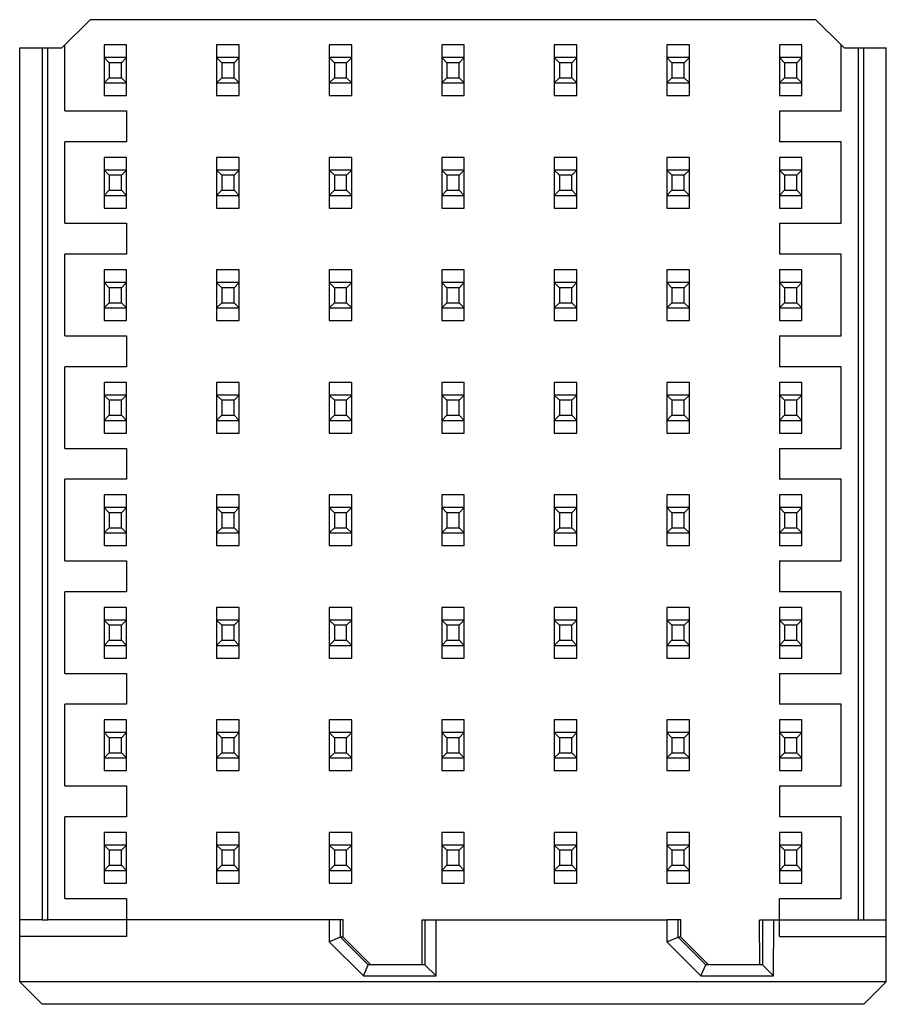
# Model space of a CAD drawing. Header units: inches. Extents: x 0 to 34, y 0 to 22.
# Tile 20 of 39: x 20.017 to 20.623, y 6.076 to 6.765. Entities that reach past the tile are written whole.
import ezdxf

# ---------------------------------------------------------------- set-up
doc = ezdxf.new("R2010")
doc.units = ezdxf.units.IN
doc.header["$LTSCALE"] = 1.87
doc.header["$MEASUREMENT"] = 0
doc.layers.get('0').update_dxf_attribs({"linetype": 'CONTINUOUS'})

msp = doc.modelspace()

# ---------------------------------------------------------------- linework, layer by layer
at = {"color": 7, "linetype": 'CONTINUOUS'}
for p, q in [((20.06638, 6.76465), (20.04669, 6.74497)), ((20.57425, 6.76465), (20.06638, 6.76465)), ((20.59192, 6.74699), (20.57425, 6.76465)), ((20.04866, 6.70087), (20.04866, 6.74694)), ((20.09197, 6.74704), (20.07622, 6.74704)), ((20.07622, 6.74704), (20.07622, 6.71157)), ((20.09197, 6.71157), (20.09197, 6.74704)), ((20.17071, 6.74704), (20.15496, 6.74704)), ((20.15496, 6.74704), (20.15496, 6.71157)), ((20.17071, 6.71157), (20.17071, 6.74704)), ((20.24945, 6.74704), (20.2337, 6.74704)), ((20.2337, 6.74704), (20.2337, 6.71157)), ((20.24945, 6.71157), (20.24945, 6.74704)), ((20.32819, 6.74704), (20.31244, 6.74704)), ((20.31244, 6.74704), (20.31244, 6.71157)), ((20.32819, 6.71157), (20.32819, 6.74704)), ((20.40693, 6.74704), (20.39118, 6.74704)), ((20.39118, 6.74704), (20.39118, 6.71157)), ((20.40693, 6.71157), (20.40693, 6.74704)), ((20.48567, 6.74704), (20.46992, 6.74704)), ((20.46992, 6.74704), (20.46992, 6.71157)), ((20.48567, 6.71157), (20.48567, 6.74704)), ((20.56441, 6.74704), (20.54866, 6.74704)), ((20.54866, 6.74704), (20.54866, 6.71157)), ((20.56441, 6.71157), (20.56441, 6.74704)), ((20.59197, 6.70087), (20.59197, 6.74694)), ((20.59394, 6.74497), (20.59197, 6.74694)), ((20.01717, 6.74497), (20.04669, 6.74497)), ((20.01717, 6.09128), (20.01717, 6.74497)), ((20.03292, 6.74496), (20.03292, 6.13472)), ((20.03685, 6.13474), (20.03685, 6.74498)), ((20.59394, 6.74497), (20.62347, 6.74497)), ((20.60378, 6.74497), (20.60378, 6.13473)), ((20.60772, 6.13473), (20.60772, 6.74497)), ((20.62347, 6.09128), (20.62347, 6.74497)), ((20.09197, 6.73817), (20.07622, 6.73817)), ((20.07982, 6.73457), (20.07622, 6.73817)), ((20.08837, 6.73457), (20.07982, 6.73457)), ((20.07982, 6.73457), (20.07982, 6.72405)), ((20.09197, 6.73817), (20.08837, 6.73457)), ((20.08837, 6.72405), (20.08837, 6.73457)), ((20.17071, 6.73817), (20.15496, 6.73817)), ((20.15856, 6.73457), (20.15496, 6.73817)), ((20.16711, 6.73457), (20.15856, 6.73457)), ((20.15856, 6.73457), (20.15856, 6.72405)), ((20.17071, 6.73817), (20.16711, 6.73457)), ((20.16711, 6.72405), (20.16711, 6.73457)), ((20.24945, 6.73817), (20.2337, 6.73817)), ((20.2373, 6.73457), (20.2337, 6.73817)), ((20.24585, 6.73457), (20.2373, 6.73457)), ((20.2373, 6.73457), (20.2373, 6.72405)), ((20.24945, 6.73817), (20.24585, 6.73457)), ((20.24585, 6.72405), (20.24585, 6.73457)), ((20.32819, 6.73817), (20.31244, 6.73817)), ((20.31604, 6.73457), (20.31244, 6.73817)), ((20.32459, 6.73457), (20.31604, 6.73457)), ((20.31604, 6.73457), (20.31604, 6.72405)), ((20.32819, 6.73817), (20.32459, 6.73457)), ((20.32459, 6.72405), (20.32459, 6.73457)), ((20.40693, 6.73817), (20.39118, 6.73817)), ((20.39478, 6.73457), (20.39118, 6.73817)), ((20.40334, 6.73457), (20.39478, 6.73457)), ((20.39478, 6.73457), (20.39478, 6.72405)), ((20.40693, 6.73817), (20.40334, 6.73457)), ((20.40334, 6.72405), (20.40334, 6.73457)), ((20.48567, 6.73817), (20.46992, 6.73817)), ((20.47352, 6.73457), (20.46992, 6.73817)), ((20.48208, 6.73457), (20.47352, 6.73457)), ((20.47352, 6.73457), (20.47352, 6.72405)), ((20.48567, 6.73817), (20.48208, 6.73457)), ((20.48208, 6.72405), (20.48208, 6.73457)), ((20.56441, 6.73817), (20.54866, 6.73817)), ((20.55226, 6.73457), (20.54866, 6.73817)), ((20.56082, 6.73457), (20.55226, 6.73457)), ((20.55226, 6.73457), (20.55226, 6.72405)), ((20.56441, 6.73817), (20.56082, 6.73457)), ((20.56082, 6.72405), (20.56082, 6.73457)), ((20.07622, 6.72045), (20.07982, 6.72405)), ((20.07622, 6.72045), (20.09197, 6.72045)), ((20.07982, 6.72405), (20.08837, 6.72405)), ((20.08837, 6.72405), (20.09197, 6.72045)), ((20.15496, 6.72045), (20.15856, 6.72405)), ((20.15496, 6.72045), (20.17071, 6.72045)), ((20.15856, 6.72405), (20.16711, 6.72405)), ((20.16711, 6.72405), (20.17071, 6.72045)), ((20.2337, 6.72045), (20.2373, 6.72405)), ((20.2337, 6.72045), (20.24945, 6.72045)), ((20.2373, 6.72405), (20.24585, 6.72405)), ((20.24585, 6.72405), (20.24945, 6.72045)), ((20.31244, 6.72045), (20.31604, 6.72405)), ((20.31244, 6.72045), (20.32819, 6.72045)), ((20.31604, 6.72405), (20.32459, 6.72405)), ((20.32459, 6.72405), (20.32819, 6.72045)), ((20.39118, 6.72045), (20.39478, 6.72405)), ((20.39118, 6.72045), (20.40693, 6.72045)), ((20.39478, 6.72405), (20.40334, 6.72405)), ((20.40334, 6.72405), (20.40693, 6.72045)), ((20.46992, 6.72045), (20.47352, 6.72405)), ((20.46992, 6.72045), (20.48567, 6.72045)), ((20.47352, 6.72405), (20.48208, 6.72405)), ((20.48208, 6.72405), (20.48567, 6.72045)), ((20.54866, 6.72045), (20.55226, 6.72405)), ((20.54866, 6.72045), (20.56441, 6.72045)), ((20.55226, 6.72405), (20.56082, 6.72405)), ((20.56082, 6.72405), (20.56441, 6.72045)), ((20.07622, 6.71157), (20.09197, 6.71157)), ((20.15496, 6.71157), (20.17071, 6.71157)), ((20.2337, 6.71157), (20.24945, 6.71157)), ((20.31244, 6.71157), (20.32819, 6.71157)), ((20.39118, 6.71157), (20.40693, 6.71157)), ((20.46992, 6.71157), (20.48567, 6.71157)), ((20.54866, 6.71157), (20.56441, 6.71157)), ((20.04866, 6.70087), (20.09197, 6.70087)), ((20.09197, 6.70087), (20.09197, 6.67922)), ((20.54866, 6.70087), (20.59197, 6.70087)), ((20.54866, 6.70087), (20.54866, 6.67922)), ((20.09197, 6.67922), (20.04866, 6.67922)), ((20.04866, 6.62213), (20.04866, 6.67922)), ((20.59197, 6.67922), (20.54866, 6.67922)), ((20.59197, 6.62213), (20.59197, 6.67922)), ((20.09197, 6.6683), (20.07622, 6.6683)), ((20.07622, 6.6683), (20.07622, 6.63283)), ((20.09197, 6.63283), (20.09197, 6.6683)), ((20.17071, 6.6683), (20.15496, 6.6683)), ((20.15496, 6.6683), (20.15496, 6.63283)), ((20.17071, 6.63283), (20.17071, 6.6683)), ((20.24945, 6.6683), (20.2337, 6.6683)), ((20.2337, 6.6683), (20.2337, 6.63283)), ((20.24945, 6.63283), (20.24945, 6.6683)), ((20.32819, 6.6683), (20.31244, 6.6683)), ((20.31244, 6.6683), (20.31244, 6.63283)), ((20.32819, 6.63283), (20.32819, 6.6683)), ((20.40693, 6.6683), (20.39118, 6.6683)), ((20.39118, 6.6683), (20.39118, 6.63283)), ((20.40693, 6.63283), (20.40693, 6.6683)), ((20.48567, 6.6683), (20.46992, 6.6683)), ((20.46992, 6.6683), (20.46992, 6.63283)), ((20.48567, 6.63283), (20.48567, 6.6683)), ((20.56441, 6.6683), (20.54866, 6.6683)), ((20.54866, 6.6683), (20.54866, 6.63283)), ((20.56441, 6.63283), (20.56441, 6.6683)), ((20.09197, 6.65943), (20.07622, 6.65943)), ((20.07982, 6.65583), (20.07622, 6.65943)), ((20.09197, 6.65943), (20.08837, 6.65583)), ((20.17071, 6.65943), (20.15496, 6.65943)), ((20.15856, 6.65583), (20.15496, 6.65943)), ((20.17071, 6.65943), (20.16711, 6.65583)), ((20.24945, 6.65943), (20.2337, 6.65943)), ((20.2373, 6.65583), (20.2337, 6.65943)), ((20.24945, 6.65943), (20.24585, 6.65583)), ((20.32819, 6.65943), (20.31244, 6.65943)), ((20.31604, 6.65583), (20.31244, 6.65943)), ((20.32819, 6.65943), (20.32459, 6.65583)), ((20.40693, 6.65943), (20.39118, 6.65943)), ((20.39478, 6.65583), (20.39118, 6.65943)), ((20.40693, 6.65943), (20.40334, 6.65583)), ((20.48567, 6.65943), (20.46992, 6.65943)), ((20.47352, 6.65583), (20.46992, 6.65943)), ((20.48567, 6.65943), (20.48208, 6.65583)), ((20.56441, 6.65943), (20.54866, 6.65943)), ((20.55226, 6.65583), (20.54866, 6.65943)), ((20.56441, 6.65943), (20.56082, 6.65583)), ((20.08837, 6.65583), (20.07982, 6.65583)), ((20.07982, 6.65583), (20.07982, 6.64531)), ((20.08837, 6.64531), (20.08837, 6.65583)), ((20.16711, 6.65583), (20.15856, 6.65583)), ((20.15856, 6.65583), (20.15856, 6.64531)), ((20.16711, 6.64531), (20.16711, 6.65583)), ((20.24585, 6.65583), (20.2373, 6.65583)), ((20.2373, 6.65583), (20.2373, 6.64531)), ((20.24585, 6.64531), (20.24585, 6.65583)), ((20.32459, 6.65583), (20.31604, 6.65583)), ((20.31604, 6.65583), (20.31604, 6.64531)), ((20.32459, 6.64531), (20.32459, 6.65583)), ((20.40334, 6.65583), (20.39478, 6.65583)), ((20.39478, 6.65583), (20.39478, 6.64531)), ((20.40334, 6.64531), (20.40334, 6.65583)), ((20.48208, 6.65583), (20.47352, 6.65583)), ((20.47352, 6.65583), (20.47352, 6.64531)), ((20.48208, 6.64531), (20.48208, 6.65583)), ((20.56082, 6.65583), (20.55226, 6.65583)), ((20.55226, 6.65583), (20.55226, 6.64531)), ((20.56082, 6.64531), (20.56082, 6.65583)), ((20.07622, 6.64171), (20.07982, 6.64531)), ((20.07982, 6.64531), (20.08837, 6.64531)), ((20.08837, 6.64531), (20.09197, 6.64171)), ((20.15496, 6.64171), (20.15856, 6.64531)), ((20.15856, 6.64531), (20.16711, 6.64531)), ((20.16711, 6.64531), (20.17071, 6.64171)), ((20.2337, 6.64171), (20.2373, 6.64531)), ((20.2373, 6.64531), (20.24585, 6.64531)), ((20.24585, 6.64531), (20.24945, 6.64171)), ((20.31244, 6.64171), (20.31604, 6.64531)), ((20.31604, 6.64531), (20.32459, 6.64531)), ((20.32459, 6.64531), (20.32819, 6.64171)), ((20.39118, 6.64171), (20.39478, 6.64531)), ((20.39478, 6.64531), (20.40334, 6.64531)), ((20.40334, 6.64531), (20.40693, 6.64171)), ((20.46992, 6.64171), (20.47352, 6.64531)), ((20.47352, 6.64531), (20.48208, 6.64531)), ((20.48208, 6.64531), (20.48567, 6.64171)), ((20.54866, 6.64171), (20.55226, 6.64531)), ((20.55226, 6.64531), (20.56082, 6.64531)), ((20.56082, 6.64531), (20.56441, 6.64171)), ((20.07622, 6.64171), (20.09197, 6.64171)), ((20.15496, 6.64171), (20.17071, 6.64171)), ((20.2337, 6.64171), (20.24945, 6.64171)), ((20.31244, 6.64171), (20.32819, 6.64171)), ((20.39118, 6.64171), (20.40693, 6.64171)), ((20.46992, 6.64171), (20.48567, 6.64171)), ((20.54866, 6.64171), (20.56441, 6.64171)), ((20.07622, 6.63283), (20.09197, 6.63283)), ((20.15496, 6.63283), (20.17071, 6.63283)), ((20.2337, 6.63283), (20.24945, 6.63283)), ((20.31244, 6.63283), (20.32819, 6.63283)), ((20.39118, 6.63283), (20.40693, 6.63283)), ((20.46992, 6.63283), (20.48567, 6.63283)), ((20.54866, 6.63283), (20.56441, 6.63283)), ((20.04866, 6.62213), (20.09197, 6.62213)), ((20.09197, 6.62213), (20.09197, 6.60048)), ((20.54866, 6.62213), (20.59197, 6.62213)), ((20.54866, 6.62213), (20.54866, 6.60048)), ((20.09197, 6.60048), (20.04866, 6.60048)), ((20.04866, 6.54339), (20.04866, 6.60048)), ((20.59197, 6.60048), (20.54866, 6.60048)), ((20.59197, 6.54339), (20.59197, 6.60048)), ((20.09197, 6.58956), (20.07622, 6.58956)), ((20.07622, 6.58956), (20.07622, 6.55409)), ((20.09197, 6.55409), (20.09197, 6.58956)), ((20.17071, 6.58956), (20.15496, 6.58956)), ((20.15496, 6.58956), (20.15496, 6.55409)), ((20.17071, 6.55409), (20.17071, 6.58956)), ((20.24945, 6.58956), (20.2337, 6.58956)), ((20.2337, 6.58956), (20.2337, 6.55409)), ((20.24945, 6.55409), (20.24945, 6.58956)), ((20.32819, 6.58956), (20.31244, 6.58956)), ((20.31244, 6.58956), (20.31244, 6.55409)), ((20.32819, 6.55409), (20.32819, 6.58956)), ((20.40693, 6.58956), (20.39118, 6.58956)), ((20.39118, 6.58956), (20.39118, 6.55409)), ((20.40693, 6.55409), (20.40693, 6.58956)), ((20.48567, 6.58956), (20.46992, 6.58956)), ((20.46992, 6.58956), (20.46992, 6.55409)), ((20.48567, 6.55409), (20.48567, 6.58956)), ((20.56441, 6.58956), (20.54866, 6.58956)), ((20.54866, 6.58956), (20.54866, 6.55409)), ((20.56441, 6.55409), (20.56441, 6.58956)), ((20.09197, 6.58069), (20.07622, 6.58069)), ((20.07982, 6.57709), (20.07622, 6.58069)), ((20.08837, 6.57709), (20.07982, 6.57709)), ((20.07982, 6.57709), (20.07982, 6.56657)), ((20.09197, 6.58069), (20.08837, 6.57709)), ((20.08837, 6.56657), (20.08837, 6.57709)), ((20.17071, 6.58069), (20.15496, 6.58069)), ((20.15856, 6.57709), (20.15496, 6.58069)), ((20.16711, 6.57709), (20.15856, 6.57709)), ((20.15856, 6.57709), (20.15856, 6.56657)), ((20.17071, 6.58069), (20.16711, 6.57709)), ((20.16711, 6.56657), (20.16711, 6.57709)), ((20.24945, 6.58069), (20.2337, 6.58069)), ((20.2373, 6.57709), (20.2337, 6.58069)), ((20.24585, 6.57709), (20.2373, 6.57709)), ((20.2373, 6.57709), (20.2373, 6.56657)), ((20.24945, 6.58069), (20.24585, 6.57709)), ((20.24585, 6.56657), (20.24585, 6.57709)), ((20.32819, 6.58069), (20.31244, 6.58069)), ((20.31604, 6.57709), (20.31244, 6.58069)), ((20.32459, 6.57709), (20.31604, 6.57709)), ((20.31604, 6.57709), (20.31604, 6.56657)), ((20.32819, 6.58069), (20.32459, 6.57709)), ((20.32459, 6.56657), (20.32459, 6.57709)), ((20.40693, 6.58069), (20.39118, 6.58069)), ((20.39478, 6.57709), (20.39118, 6.58069)), ((20.40334, 6.57709), (20.39478, 6.57709)), ((20.39478, 6.57709), (20.39478, 6.56657)), ((20.40693, 6.58069), (20.40334, 6.57709)), ((20.40334, 6.56657), (20.40334, 6.57709)), ((20.48567, 6.58069), (20.46992, 6.58069)), ((20.47352, 6.57709), (20.46992, 6.58069)), ((20.48208, 6.57709), (20.47352, 6.57709)), ((20.47352, 6.57709), (20.47352, 6.56657)), ((20.48567, 6.58069), (20.48208, 6.57709)), ((20.48208, 6.56657), (20.48208, 6.57709)), ((20.56441, 6.58069), (20.54866, 6.58069)), ((20.55226, 6.57709), (20.54866, 6.58069)), ((20.56082, 6.57709), (20.55226, 6.57709)), ((20.55226, 6.57709), (20.55226, 6.56657)), ((20.56441, 6.58069), (20.56082, 6.57709)), ((20.56082, 6.56657), (20.56082, 6.57709)), ((20.07622, 6.56297), (20.07982, 6.56657)), ((20.07622, 6.56297), (20.09197, 6.56297)), ((20.07982, 6.56657), (20.08837, 6.56657)), ((20.08837, 6.56657), (20.09197, 6.56297)), ((20.15496, 6.56297), (20.15856, 6.56657)), ((20.15496, 6.56297), (20.17071, 6.56297)), ((20.15856, 6.56657), (20.16711, 6.56657)), ((20.16711, 6.56657), (20.17071, 6.56297)), ((20.2337, 6.56297), (20.2373, 6.56657)), ((20.2337, 6.56297), (20.24945, 6.56297)), ((20.2373, 6.56657), (20.24585, 6.56657)), ((20.24585, 6.56657), (20.24945, 6.56297)), ((20.31244, 6.56297), (20.31604, 6.56657)), ((20.31244, 6.56297), (20.32819, 6.56297)), ((20.31604, 6.56657), (20.32459, 6.56657)), ((20.32459, 6.56657), (20.32819, 6.56297)), ((20.39118, 6.56297), (20.39478, 6.56657)), ((20.39118, 6.56297), (20.40693, 6.56297)), ((20.39478, 6.56657), (20.40334, 6.56657)), ((20.40334, 6.56657), (20.40693, 6.56297)), ((20.46992, 6.56297), (20.47352, 6.56657)), ((20.46992, 6.56297), (20.48567, 6.56297)), ((20.47352, 6.56657), (20.48208, 6.56657)), ((20.48208, 6.56657), (20.48567, 6.56297)), ((20.54866, 6.56297), (20.55226, 6.56657)), ((20.54866, 6.56297), (20.56441, 6.56297)), ((20.55226, 6.56657), (20.56082, 6.56657)), ((20.56082, 6.56657), (20.56441, 6.56297)), ((20.07622, 6.55409), (20.09197, 6.55409)), ((20.15496, 6.55409), (20.17071, 6.55409)), ((20.2337, 6.55409), (20.24945, 6.55409)), ((20.31244, 6.55409), (20.32819, 6.55409)), ((20.39118, 6.55409), (20.40693, 6.55409)), ((20.46992, 6.55409), (20.48567, 6.55409)), ((20.54866, 6.55409), (20.56441, 6.55409)), ((20.04866, 6.54339), (20.09197, 6.54339)), ((20.09197, 6.54339), (20.09197, 6.52174)), ((20.54866, 6.54339), (20.59197, 6.54339)), ((20.54866, 6.54339), (20.54866, 6.52174)), ((20.09197, 6.52174), (20.04866, 6.52174)), ((20.04866, 6.46465), (20.04866, 6.52174)), ((20.59197, 6.52174), (20.54866, 6.52174)), ((20.59197, 6.46465), (20.59197, 6.52174)), ((20.09197, 6.51082), (20.07622, 6.51082)), ((20.07622, 6.51082), (20.07622, 6.47535)), ((20.09197, 6.47535), (20.09197, 6.51082)), ((20.17071, 6.51082), (20.15496, 6.51082)), ((20.15496, 6.51082), (20.15496, 6.47535)), ((20.17071, 6.47535), (20.17071, 6.51082)), ((20.24945, 6.51082), (20.2337, 6.51082)), ((20.2337, 6.51082), (20.2337, 6.47535)), ((20.24945, 6.47535), (20.24945, 6.51082)), ((20.32819, 6.51082), (20.31244, 6.51082)), ((20.31244, 6.51082), (20.31244, 6.47535)), ((20.32819, 6.47535), (20.32819, 6.51082)), ((20.40693, 6.51082), (20.39118, 6.51082)), ((20.39118, 6.51082), (20.39118, 6.47535)), ((20.40693, 6.47535), (20.40693, 6.51082)), ((20.48567, 6.51082), (20.46992, 6.51082)), ((20.46992, 6.51082), (20.46992, 6.47535)), ((20.48567, 6.47535), (20.48567, 6.51082)), ((20.56441, 6.51082), (20.54866, 6.51082)), ((20.54866, 6.51082), (20.54866, 6.47535)), ((20.56441, 6.47535), (20.56441, 6.51082)), ((20.09197, 6.50195), (20.07622, 6.50195)), ((20.07982, 6.49835), (20.07622, 6.50195)), ((20.09197, 6.50195), (20.08837, 6.49835)), ((20.17071, 6.50195), (20.15496, 6.50195)), ((20.15856, 6.49835), (20.15496, 6.50195)), ((20.17071, 6.50195), (20.16711, 6.49835)), ((20.24945, 6.50195), (20.2337, 6.50195)), ((20.2373, 6.49835), (20.2337, 6.50195)), ((20.24945, 6.50195), (20.24585, 6.49835)), ((20.32819, 6.50195), (20.31244, 6.50195)), ((20.31604, 6.49835), (20.31244, 6.50195)), ((20.32819, 6.50195), (20.32459, 6.49835)), ((20.40693, 6.50195), (20.39118, 6.50195)), ((20.39478, 6.49835), (20.39118, 6.50195)), ((20.40693, 6.50195), (20.40334, 6.49835)), ((20.48567, 6.50195), (20.46992, 6.50195)), ((20.47352, 6.49835), (20.46992, 6.50195)), ((20.48567, 6.50195), (20.48208, 6.49835)), ((20.56441, 6.50195), (20.54866, 6.50195)), ((20.55226, 6.49835), (20.54866, 6.50195)), ((20.56441, 6.50195), (20.56082, 6.49835)), ((20.08837, 6.49835), (20.07982, 6.49835)), ((20.07982, 6.49835), (20.07982, 6.48783)), ((20.08837, 6.48783), (20.08837, 6.49835)), ((20.16711, 6.49835), (20.15856, 6.49835)), ((20.15856, 6.49835), (20.15856, 6.48783)), ((20.16711, 6.48783), (20.16711, 6.49835)), ((20.24585, 6.49835), (20.2373, 6.49835)), ((20.2373, 6.49835), (20.2373, 6.48783)), ((20.24585, 6.48783), (20.24585, 6.49835)), ((20.32459, 6.49835), (20.31604, 6.49835)), ((20.31604, 6.49835), (20.31604, 6.48783)), ((20.32459, 6.48783), (20.32459, 6.49835)), ((20.40334, 6.49835), (20.39478, 6.49835)), ((20.39478, 6.49835), (20.39478, 6.48783)), ((20.40334, 6.48783), (20.40334, 6.49835)), ((20.48208, 6.49835), (20.47352, 6.49835)), ((20.47352, 6.49835), (20.47352, 6.48783)), ((20.48208, 6.48783), (20.48208, 6.49835)), ((20.56082, 6.49835), (20.55226, 6.49835)), ((20.55226, 6.49835), (20.55226, 6.48783)), ((20.56082, 6.48783), (20.56082, 6.49835)), ((20.07622, 6.48423), (20.07982, 6.48783)), ((20.07982, 6.48783), (20.08837, 6.48783)), ((20.08837, 6.48783), (20.09197, 6.48423)), ((20.15496, 6.48423), (20.15856, 6.48783)), ((20.15856, 6.48783), (20.16711, 6.48783)), ((20.16711, 6.48783), (20.17071, 6.48423)), ((20.2337, 6.48423), (20.2373, 6.48783)), ((20.2373, 6.48783), (20.24585, 6.48783)), ((20.24585, 6.48783), (20.24945, 6.48423)), ((20.31244, 6.48423), (20.31604, 6.48783)), ((20.31604, 6.48783), (20.32459, 6.48783)), ((20.32459, 6.48783), (20.32819, 6.48423)), ((20.39118, 6.48423), (20.39478, 6.48783)), ((20.39478, 6.48783), (20.40334, 6.48783)), ((20.40334, 6.48783), (20.40693, 6.48423)), ((20.46992, 6.48423), (20.47352, 6.48783)), ((20.47352, 6.48783), (20.48208, 6.48783)), ((20.48208, 6.48783), (20.48567, 6.48423)), ((20.54866, 6.48423), (20.55226, 6.48783)), ((20.55226, 6.48783), (20.56082, 6.48783)), ((20.56082, 6.48783), (20.56441, 6.48423)), ((20.07622, 6.48423), (20.09197, 6.48423)), ((20.15496, 6.48423), (20.17071, 6.48423)), ((20.2337, 6.48423), (20.24945, 6.48423)), ((20.31244, 6.48423), (20.32819, 6.48423)), ((20.39118, 6.48423), (20.40693, 6.48423)), ((20.46992, 6.48423), (20.48567, 6.48423)), ((20.54866, 6.48423), (20.56441, 6.48423)), ((20.07622, 6.47535), (20.09197, 6.47535)), ((20.15496, 6.47535), (20.17071, 6.47535)), ((20.2337, 6.47535), (20.24945, 6.47535)), ((20.31244, 6.47535), (20.32819, 6.47535)), ((20.39118, 6.47535), (20.40693, 6.47535)), ((20.46992, 6.47535), (20.48567, 6.47535)), ((20.54866, 6.47535), (20.56441, 6.47535)), ((20.04866, 6.46465), (20.09197, 6.46465)), ((20.09197, 6.46465), (20.09197, 6.443)), ((20.54866, 6.46465), (20.59197, 6.46465)), ((20.54866, 6.46465), (20.54866, 6.443)), ((20.09197, 6.443), (20.04866, 6.443)), ((20.04866, 6.38591), (20.04866, 6.443)), ((20.59197, 6.443), (20.54866, 6.443)), ((20.59197, 6.38591), (20.59197, 6.443)), ((20.09197, 6.43208), (20.07622, 6.43208)), ((20.07622, 6.43208), (20.07622, 6.39661)), ((20.09197, 6.39661), (20.09197, 6.43208)), ((20.17071, 6.43208), (20.15496, 6.43208)), ((20.15496, 6.43208), (20.15496, 6.39661)), ((20.17071, 6.39661), (20.17071, 6.43208)), ((20.24945, 6.43208), (20.2337, 6.43208)), ((20.2337, 6.43208), (20.2337, 6.39661)), ((20.24945, 6.39661), (20.24945, 6.43208)), ((20.32819, 6.43208), (20.31244, 6.43208)), ((20.31244, 6.43208), (20.31244, 6.39661)), ((20.32819, 6.39661), (20.32819, 6.43208)), ((20.40693, 6.43208), (20.39118, 6.43208)), ((20.39118, 6.43208), (20.39118, 6.39661)), ((20.40693, 6.39661), (20.40693, 6.43208)), ((20.48567, 6.43208), (20.46992, 6.43208)), ((20.46992, 6.43208), (20.46992, 6.39661)), ((20.48567, 6.39661), (20.48567, 6.43208)), ((20.56441, 6.43208), (20.54866, 6.43208)), ((20.54866, 6.43208), (20.54866, 6.39661)), ((20.56441, 6.39661), (20.56441, 6.43208)), ((20.09197, 6.42321), (20.07622, 6.42321)), ((20.07982, 6.41961), (20.07622, 6.42321)), ((20.09197, 6.42321), (20.08837, 6.41961)), ((20.17071, 6.42321), (20.15496, 6.42321)), ((20.15856, 6.41961), (20.15496, 6.42321)), ((20.17071, 6.42321), (20.16711, 6.41961)), ((20.24945, 6.42321), (20.2337, 6.42321)), ((20.2373, 6.41961), (20.2337, 6.42321)), ((20.24945, 6.42321), (20.24585, 6.41961)), ((20.32819, 6.42321), (20.31244, 6.42321)), ((20.31604, 6.41961), (20.31244, 6.42321)), ((20.32819, 6.42321), (20.32459, 6.41961)), ((20.40693, 6.42321), (20.39118, 6.42321)), ((20.39478, 6.41961), (20.39118, 6.42321)), ((20.40693, 6.42321), (20.40334, 6.41961)), ((20.48567, 6.42321), (20.46992, 6.42321)), ((20.47352, 6.41961), (20.46992, 6.42321)), ((20.48567, 6.42321), (20.48208, 6.41961)), ((20.56441, 6.42321), (20.54866, 6.42321)), ((20.55226, 6.41961), (20.54866, 6.42321)), ((20.56441, 6.42321), (20.56082, 6.41961)), ((20.08837, 6.41961), (20.07982, 6.41961)), ((20.07982, 6.41961), (20.07982, 6.40909)), ((20.08837, 6.40909), (20.08837, 6.41961)), ((20.16711, 6.41961), (20.15856, 6.41961)), ((20.15856, 6.41961), (20.15856, 6.40909)), ((20.16711, 6.40909), (20.16711, 6.41961)), ((20.24585, 6.41961), (20.2373, 6.41961)), ((20.2373, 6.41961), (20.2373, 6.40909)), ((20.24585, 6.40909), (20.24585, 6.41961)), ((20.32459, 6.41961), (20.31604, 6.41961)), ((20.31604, 6.41961), (20.31604, 6.40909)), ((20.32459, 6.40909), (20.32459, 6.41961)), ((20.40334, 6.41961), (20.39478, 6.41961)), ((20.39478, 6.41961), (20.39478, 6.40909)), ((20.40334, 6.40909), (20.40334, 6.41961)), ((20.48208, 6.41961), (20.47352, 6.41961)), ((20.47352, 6.41961), (20.47352, 6.40909)), ((20.48208, 6.40909), (20.48208, 6.41961)), ((20.56082, 6.41961), (20.55226, 6.41961)), ((20.55226, 6.41961), (20.55226, 6.40909)), ((20.56082, 6.40909), (20.56082, 6.41961)), ((20.07622, 6.40549), (20.07982, 6.40909)), ((20.07982, 6.40909), (20.08837, 6.40909)), ((20.08837, 6.40909), (20.09197, 6.40549)), ((20.15496, 6.40549), (20.15856, 6.40909)), ((20.15856, 6.40909), (20.16711, 6.40909)), ((20.16711, 6.40909), (20.17071, 6.40549)), ((20.2337, 6.40549), (20.2373, 6.40909)), ((20.2373, 6.40909), (20.24585, 6.40909)), ((20.24585, 6.40909), (20.24945, 6.40549)), ((20.31244, 6.40549), (20.31604, 6.40909)), ((20.31604, 6.40909), (20.32459, 6.40909)), ((20.32459, 6.40909), (20.32819, 6.40549)), ((20.39118, 6.40549), (20.39478, 6.40909)), ((20.39478, 6.40909), (20.40334, 6.40909)), ((20.40334, 6.40909), (20.40693, 6.40549)), ((20.46992, 6.40549), (20.47352, 6.40909)), ((20.47352, 6.40909), (20.48208, 6.40909)), ((20.48208, 6.40909), (20.48567, 6.40549)), ((20.54866, 6.40549), (20.55226, 6.40909)), ((20.55226, 6.40909), (20.56082, 6.40909)), ((20.56082, 6.40909), (20.56441, 6.40549)), ((20.07622, 6.40549), (20.09197, 6.40549)), ((20.15496, 6.40549), (20.17071, 6.40549)), ((20.2337, 6.40549), (20.24945, 6.40549)), ((20.31244, 6.40549), (20.32819, 6.40549)), ((20.39118, 6.40549), (20.40693, 6.40549)), ((20.46992, 6.40549), (20.48567, 6.40549)), ((20.54866, 6.40549), (20.56441, 6.40549)), ((20.07622, 6.39661), (20.09197, 6.39661)), ((20.15496, 6.39661), (20.17071, 6.39661)), ((20.2337, 6.39661), (20.24945, 6.39661)), ((20.31244, 6.39661), (20.32819, 6.39661)), ((20.39118, 6.39661), (20.40693, 6.39661)), ((20.46992, 6.39661), (20.48567, 6.39661)), ((20.54866, 6.39661), (20.56441, 6.39661)), ((20.04866, 6.38591), (20.09197, 6.38591)), ((20.09197, 6.38591), (20.09197, 6.36426)), ((20.54866, 6.38591), (20.59197, 6.38591)), ((20.54866, 6.38591), (20.54866, 6.36426)), ((20.09197, 6.36426), (20.04866, 6.36426)), ((20.04866, 6.30717), (20.04866, 6.36426)), ((20.59197, 6.36426), (20.54866, 6.36426)), ((20.59197, 6.30717), (20.59197, 6.36426)), ((20.09197, 6.35334), (20.07622, 6.35334)), ((20.07622, 6.35334), (20.07622, 6.31787)), ((20.09197, 6.31787), (20.09197, 6.35334)), ((20.17071, 6.35334), (20.15496, 6.35334)), ((20.15496, 6.35334), (20.15496, 6.31787)), ((20.17071, 6.31787), (20.17071, 6.35334)), ((20.24945, 6.35334), (20.2337, 6.35334)), ((20.2337, 6.35334), (20.2337, 6.31787)), ((20.24945, 6.31787), (20.24945, 6.35334)), ((20.32819, 6.35334), (20.31244, 6.35334)), ((20.31244, 6.35334), (20.31244, 6.31787)), ((20.32819, 6.31787), (20.32819, 6.35334)), ((20.40693, 6.35334), (20.39118, 6.35334)), ((20.39118, 6.35334), (20.39118, 6.31787)), ((20.40693, 6.31787), (20.40693, 6.35334)), ((20.48567, 6.35334), (20.46992, 6.35334)), ((20.46992, 6.35334), (20.46992, 6.31787)), ((20.48567, 6.31787), (20.48567, 6.35334)), ((20.56441, 6.35334), (20.54866, 6.35334)), ((20.54866, 6.35334), (20.54866, 6.31787)), ((20.56441, 6.31787), (20.56441, 6.35334)), ((20.09197, 6.34446), (20.07622, 6.34446)), ((20.07982, 6.34087), (20.07622, 6.34446)), ((20.08837, 6.34087), (20.07982, 6.34087)), ((20.07982, 6.34087), (20.07982, 6.33034)), ((20.09197, 6.34446), (20.08837, 6.34087)), ((20.08837, 6.33034), (20.08837, 6.34087)), ((20.17071, 6.34446), (20.15496, 6.34446)), ((20.15856, 6.34087), (20.15496, 6.34446)), ((20.16711, 6.34087), (20.15856, 6.34087)), ((20.15856, 6.34087), (20.15856, 6.33034)), ((20.17071, 6.34446), (20.16711, 6.34087)), ((20.16711, 6.33034), (20.16711, 6.34087)), ((20.24945, 6.34446), (20.2337, 6.34446)), ((20.2373, 6.34087), (20.2337, 6.34446)), ((20.24585, 6.34087), (20.2373, 6.34087)), ((20.2373, 6.34087), (20.2373, 6.33034)), ((20.24945, 6.34446), (20.24585, 6.34087)), ((20.24585, 6.33034), (20.24585, 6.34087)), ((20.32819, 6.34446), (20.31244, 6.34446)), ((20.31604, 6.34087), (20.31244, 6.34446)), ((20.32459, 6.34087), (20.31604, 6.34087)), ((20.31604, 6.34087), (20.31604, 6.33034)), ((20.32819, 6.34446), (20.32459, 6.34087)), ((20.32459, 6.33034), (20.32459, 6.34087)), ((20.40693, 6.34446), (20.39118, 6.34446)), ((20.39478, 6.34087), (20.39118, 6.34446)), ((20.40334, 6.34087), (20.39478, 6.34087)), ((20.39478, 6.34087), (20.39478, 6.33034)), ((20.40693, 6.34446), (20.40334, 6.34087)), ((20.40334, 6.33034), (20.40334, 6.34087)), ((20.48567, 6.34446), (20.46992, 6.34446)), ((20.47352, 6.34087), (20.46992, 6.34446)), ((20.48208, 6.34087), (20.47352, 6.34087)), ((20.47352, 6.34087), (20.47352, 6.33034)), ((20.48567, 6.34446), (20.48208, 6.34087)), ((20.48208, 6.33034), (20.48208, 6.34087)), ((20.56441, 6.34446), (20.54866, 6.34446)), ((20.55226, 6.34087), (20.54866, 6.34446)), ((20.56082, 6.34087), (20.55226, 6.34087)), ((20.55226, 6.34087), (20.55226, 6.33034)), ((20.56441, 6.34446), (20.56082, 6.34087)), ((20.56082, 6.33034), (20.56082, 6.34087)), ((20.07622, 6.32675), (20.07982, 6.33034)), ((20.07622, 6.32675), (20.09197, 6.32675)), ((20.07982, 6.33034), (20.08837, 6.33034)), ((20.08837, 6.33034), (20.09197, 6.32675)), ((20.15496, 6.32675), (20.15856, 6.33034)), ((20.15496, 6.32675), (20.17071, 6.32675)), ((20.15856, 6.33034), (20.16711, 6.33034)), ((20.16711, 6.33034), (20.17071, 6.32675)), ((20.2337, 6.32675), (20.2373, 6.33034)), ((20.2337, 6.32675), (20.24945, 6.32675)), ((20.2373, 6.33034), (20.24585, 6.33034)), ((20.24585, 6.33034), (20.24945, 6.32675)), ((20.31244, 6.32675), (20.31604, 6.33034)), ((20.31244, 6.32675), (20.32819, 6.32675)), ((20.31604, 6.33034), (20.32459, 6.33034)), ((20.32459, 6.33034), (20.32819, 6.32675)), ((20.39118, 6.32675), (20.39478, 6.33034)), ((20.39118, 6.32675), (20.40693, 6.32675)), ((20.39478, 6.33034), (20.40334, 6.33034)), ((20.40334, 6.33034), (20.40693, 6.32675)), ((20.46992, 6.32675), (20.47352, 6.33034)), ((20.46992, 6.32675), (20.48567, 6.32675)), ((20.47352, 6.33034), (20.48208, 6.33034)), ((20.48208, 6.33034), (20.48567, 6.32675)), ((20.54866, 6.32675), (20.55226, 6.33034)), ((20.54866, 6.32675), (20.56441, 6.32675)), ((20.55226, 6.33034), (20.56082, 6.33034)), ((20.56082, 6.33034), (20.56441, 6.32675)), ((20.07622, 6.31787), (20.09197, 6.31787)), ((20.15496, 6.31787), (20.17071, 6.31787)), ((20.2337, 6.31787), (20.24945, 6.31787)), ((20.31244, 6.31787), (20.32819, 6.31787)), ((20.39118, 6.31787), (20.40693, 6.31787)), ((20.46992, 6.31787), (20.48567, 6.31787)), ((20.54866, 6.31787), (20.56441, 6.31787)), ((20.04866, 6.30717), (20.09197, 6.30717)), ((20.09197, 6.30717), (20.09197, 6.28552)), ((20.54866, 6.30717), (20.59197, 6.30717)), ((20.54866, 6.30717), (20.54866, 6.28552)), ((20.09197, 6.28552), (20.04866, 6.28552)), ((20.04866, 6.22843), (20.04866, 6.28552)), ((20.59197, 6.28552), (20.54866, 6.28552)), ((20.59197, 6.22843), (20.59197, 6.28552)), ((20.09197, 6.2746), (20.07622, 6.2746)), ((20.07622, 6.2746), (20.07622, 6.23913)), ((20.09197, 6.23913), (20.09197, 6.2746)), ((20.17071, 6.2746), (20.15496, 6.2746)), ((20.15496, 6.2746), (20.15496, 6.23913)), ((20.17071, 6.23913), (20.17071, 6.2746)), ((20.24945, 6.2746), (20.2337, 6.2746)), ((20.2337, 6.2746), (20.2337, 6.23913)), ((20.24945, 6.23913), (20.24945, 6.2746)), ((20.32819, 6.2746), (20.31244, 6.2746)), ((20.31244, 6.2746), (20.31244, 6.23913)), ((20.32819, 6.23913), (20.32819, 6.2746)), ((20.40693, 6.2746), (20.39118, 6.2746)), ((20.39118, 6.2746), (20.39118, 6.23913)), ((20.40693, 6.23913), (20.40693, 6.2746)), ((20.48567, 6.2746), (20.46992, 6.2746)), ((20.46992, 6.2746), (20.46992, 6.23913)), ((20.48567, 6.23913), (20.48567, 6.2746)), ((20.56441, 6.2746), (20.54866, 6.2746)), ((20.54866, 6.2746), (20.54866, 6.23913)), ((20.56441, 6.23913), (20.56441, 6.2746)), ((20.09197, 6.26572), (20.07622, 6.26572)), ((20.07982, 6.26213), (20.07622, 6.26572)), ((20.09197, 6.26572), (20.08837, 6.26213)), ((20.17071, 6.26572), (20.15496, 6.26572)), ((20.15856, 6.26213), (20.15496, 6.26572)), ((20.17071, 6.26572), (20.16711, 6.26213)), ((20.24945, 6.26572), (20.2337, 6.26572)), ((20.2373, 6.26213), (20.2337, 6.26572)), ((20.24945, 6.26572), (20.24585, 6.26213)), ((20.32819, 6.26572), (20.31244, 6.26572)), ((20.31604, 6.26213), (20.31244, 6.26572)), ((20.32819, 6.26572), (20.32459, 6.26213)), ((20.40693, 6.26572), (20.39118, 6.26572)), ((20.39478, 6.26213), (20.39118, 6.26572)), ((20.40693, 6.26572), (20.40334, 6.26213)), ((20.48567, 6.26572), (20.46992, 6.26572)), ((20.47352, 6.26213), (20.46992, 6.26572)), ((20.48567, 6.26572), (20.48208, 6.26213)), ((20.56441, 6.26572), (20.54866, 6.26572)), ((20.55226, 6.26213), (20.54866, 6.26572)), ((20.56441, 6.26572), (20.56082, 6.26213)), ((20.08837, 6.26213), (20.07982, 6.26213)), ((20.07982, 6.26213), (20.07982, 6.2516)), ((20.08837, 6.2516), (20.08837, 6.26213)), ((20.16711, 6.26213), (20.15856, 6.26213)), ((20.15856, 6.26213), (20.15856, 6.2516)), ((20.16711, 6.2516), (20.16711, 6.26213)), ((20.24585, 6.26213), (20.2373, 6.26213)), ((20.2373, 6.26213), (20.2373, 6.2516)), ((20.24585, 6.2516), (20.24585, 6.26213)), ((20.32459, 6.26213), (20.31604, 6.26213)), ((20.31604, 6.26213), (20.31604, 6.2516)), ((20.32459, 6.2516), (20.32459, 6.26213)), ((20.40334, 6.26213), (20.39478, 6.26213)), ((20.39478, 6.26213), (20.39478, 6.2516)), ((20.40334, 6.2516), (20.40334, 6.26213)), ((20.48208, 6.26213), (20.47352, 6.26213)), ((20.47352, 6.26213), (20.47352, 6.2516)), ((20.48208, 6.2516), (20.48208, 6.26213)), ((20.56082, 6.26213), (20.55226, 6.26213)), ((20.55226, 6.26213), (20.55226, 6.2516)), ((20.56082, 6.2516), (20.56082, 6.26213)), ((20.07622, 6.24801), (20.07982, 6.2516)), ((20.07982, 6.2516), (20.08837, 6.2516)), ((20.08837, 6.2516), (20.09197, 6.24801)), ((20.15496, 6.24801), (20.15856, 6.2516)), ((20.15856, 6.2516), (20.16711, 6.2516)), ((20.16711, 6.2516), (20.17071, 6.24801)), ((20.2337, 6.24801), (20.2373, 6.2516)), ((20.2373, 6.2516), (20.24585, 6.2516)), ((20.24585, 6.2516), (20.24945, 6.24801)), ((20.31244, 6.24801), (20.31604, 6.2516)), ((20.31604, 6.2516), (20.32459, 6.2516)), ((20.32459, 6.2516), (20.32819, 6.24801)), ((20.39118, 6.24801), (20.39478, 6.2516)), ((20.39478, 6.2516), (20.40334, 6.2516)), ((20.40334, 6.2516), (20.40693, 6.24801)), ((20.46992, 6.24801), (20.47352, 6.2516)), ((20.47352, 6.2516), (20.48208, 6.2516)), ((20.48208, 6.2516), (20.48567, 6.24801)), ((20.54866, 6.24801), (20.55226, 6.2516)), ((20.55226, 6.2516), (20.56082, 6.2516)), ((20.56082, 6.2516), (20.56441, 6.24801)), ((20.07622, 6.24801), (20.09197, 6.24801)), ((20.15496, 6.24801), (20.17071, 6.24801)), ((20.2337, 6.24801), (20.24945, 6.24801)), ((20.31244, 6.24801), (20.32819, 6.24801)), ((20.39118, 6.24801), (20.40693, 6.24801)), ((20.46992, 6.24801), (20.48567, 6.24801)), ((20.54866, 6.24801), (20.56441, 6.24801)), ((20.07622, 6.23913), (20.09197, 6.23913)), ((20.15496, 6.23913), (20.17071, 6.23913)), ((20.2337, 6.23913), (20.24945, 6.23913)), ((20.31244, 6.23913), (20.32819, 6.23913)), ((20.39118, 6.23913), (20.40693, 6.23913)), ((20.46992, 6.23913), (20.48567, 6.23913)), ((20.54866, 6.23913), (20.56441, 6.23913)), ((20.04866, 6.22843), (20.09197, 6.22843)), ((20.09197, 6.22843), (20.09197, 6.20678)), ((20.54866, 6.22843), (20.59197, 6.22843)), ((20.54866, 6.22843), (20.54866, 6.20678)), ((20.09197, 6.20678), (20.04866, 6.20678)), ((20.04866, 6.14969), (20.04866, 6.20678)), ((20.59197, 6.20678), (20.54866, 6.20678)), ((20.59197, 6.14969), (20.59197, 6.20678)), ((20.09197, 6.19586), (20.07622, 6.19586)), ((20.07622, 6.19586), (20.07622, 6.16039)), ((20.09197, 6.16039), (20.09197, 6.19586)), ((20.17071, 6.19586), (20.15496, 6.19586)), ((20.15496, 6.19586), (20.15496, 6.16039)), ((20.17071, 6.16039), (20.17071, 6.19586)), ((20.24945, 6.19586), (20.2337, 6.19586)), ((20.2337, 6.19586), (20.2337, 6.16039)), ((20.24945, 6.16039), (20.24945, 6.19586)), ((20.32819, 6.19586), (20.31244, 6.19586)), ((20.31244, 6.19586), (20.31244, 6.16039)), ((20.32819, 6.16039), (20.32819, 6.19586)), ((20.40693, 6.19586), (20.39118, 6.19586)), ((20.39118, 6.19586), (20.39118, 6.16039)), ((20.40693, 6.16039), (20.40693, 6.19586)), ((20.48567, 6.19586), (20.46992, 6.19586)), ((20.46992, 6.19586), (20.46992, 6.16039)), ((20.48567, 6.16039), (20.48567, 6.19586)), ((20.56441, 6.19586), (20.54866, 6.19586)), ((20.54866, 6.19586), (20.54866, 6.16039)), ((20.56441, 6.16039), (20.56441, 6.19586)), ((20.09197, 6.18698), (20.07622, 6.18698)), ((20.07982, 6.18339), (20.07622, 6.18698)), ((20.08837, 6.18339), (20.07982, 6.18339)), ((20.07982, 6.18339), (20.07982, 6.17286)), ((20.09197, 6.18698), (20.08837, 6.18339)), ((20.08837, 6.17286), (20.08837, 6.18339)), ((20.17071, 6.18698), (20.15496, 6.18698)), ((20.15856, 6.18339), (20.15496, 6.18698)), ((20.16711, 6.18339), (20.15856, 6.18339)), ((20.15856, 6.18339), (20.15856, 6.17286)), ((20.17071, 6.18698), (20.16711, 6.18339)), ((20.16711, 6.17286), (20.16711, 6.18339)), ((20.24945, 6.18698), (20.2337, 6.18698)), ((20.2373, 6.18339), (20.2337, 6.18698)), ((20.24585, 6.18339), (20.2373, 6.18339)), ((20.2373, 6.18339), (20.2373, 6.17286)), ((20.24945, 6.18698), (20.24585, 6.18339)), ((20.24585, 6.17286), (20.24585, 6.18339)), ((20.32819, 6.18698), (20.31244, 6.18698)), ((20.31604, 6.18339), (20.31244, 6.18698)), ((20.32459, 6.18339), (20.31604, 6.18339)), ((20.31604, 6.18339), (20.31604, 6.17286)), ((20.32819, 6.18698), (20.32459, 6.18339)), ((20.32459, 6.17286), (20.32459, 6.18339)), ((20.40693, 6.18698), (20.39118, 6.18698)), ((20.39478, 6.18339), (20.39118, 6.18698)), ((20.40334, 6.18339), (20.39478, 6.18339)), ((20.39478, 6.18339), (20.39478, 6.17286)), ((20.40693, 6.18698), (20.40334, 6.18339)), ((20.40334, 6.17286), (20.40334, 6.18339)), ((20.48567, 6.18698), (20.46992, 6.18698)), ((20.47352, 6.18339), (20.46992, 6.18698)), ((20.48208, 6.18339), (20.47352, 6.18339)), ((20.47352, 6.18339), (20.47352, 6.17286)), ((20.48567, 6.18698), (20.48208, 6.18339)), ((20.48208, 6.17286), (20.48208, 6.18339)), ((20.56441, 6.18698), (20.54866, 6.18698)), ((20.55226, 6.18339), (20.54866, 6.18698)), ((20.56082, 6.18339), (20.55226, 6.18339)), ((20.55226, 6.18339), (20.55226, 6.17286)), ((20.56441, 6.18698), (20.56082, 6.18339)), ((20.56082, 6.17286), (20.56082, 6.18339)), ((20.07622, 6.16927), (20.07982, 6.17286)), ((20.07622, 6.16927), (20.09197, 6.16927)), ((20.07982, 6.17286), (20.08837, 6.17286)), ((20.08837, 6.17286), (20.09197, 6.16927)), ((20.15496, 6.16927), (20.15856, 6.17286)), ((20.15496, 6.16927), (20.17071, 6.16927)), ((20.15856, 6.17286), (20.16711, 6.17286)), ((20.16711, 6.17286), (20.17071, 6.16927)), ((20.2337, 6.16927), (20.2373, 6.17286)), ((20.2337, 6.16927), (20.24945, 6.16927)), ((20.2373, 6.17286), (20.24585, 6.17286)), ((20.24585, 6.17286), (20.24945, 6.16927)), ((20.31244, 6.16927), (20.31604, 6.17286)), ((20.31244, 6.16927), (20.32819, 6.16927)), ((20.31604, 6.17286), (20.32459, 6.17286)), ((20.32459, 6.17286), (20.32819, 6.16927)), ((20.39118, 6.16927), (20.39478, 6.17286)), ((20.39118, 6.16927), (20.40693, 6.16927)), ((20.39478, 6.17286), (20.40334, 6.17286)), ((20.40334, 6.17286), (20.40693, 6.16927)), ((20.46992, 6.16927), (20.47352, 6.17286)), ((20.46992, 6.16927), (20.48567, 6.16927)), ((20.47352, 6.17286), (20.48208, 6.17286)), ((20.48208, 6.17286), (20.48567, 6.16927)), ((20.54866, 6.16927), (20.55226, 6.17286)), ((20.54866, 6.16927), (20.56441, 6.16927)), ((20.55226, 6.17286), (20.56082, 6.17286)), ((20.56082, 6.17286), (20.56441, 6.16927)), ((20.07622, 6.16039), (20.09197, 6.16039)), ((20.15496, 6.16039), (20.17071, 6.16039)), ((20.2337, 6.16039), (20.24945, 6.16039)), ((20.31244, 6.16039), (20.32819, 6.16039)), ((20.39118, 6.16039), (20.40693, 6.16039)), ((20.46992, 6.16039), (20.48567, 6.16039)), ((20.54866, 6.16039), (20.56441, 6.16039)), ((20.04866, 6.14969), (20.09197, 6.14969)), ((20.09197, 6.14969), (20.09197, 6.12296)), ((20.54866, 6.14969), (20.59197, 6.14969)), ((20.54866, 6.12296), (20.54866, 6.14969)), ((20.03292, 6.13473), (20.01717, 6.13473)), ((20.03292, 6.13472), (20.03685, 6.13474)), ((20.24355, 6.13473), (20.03685, 6.13473)), ((20.23376, 6.13473), (20.23377, 6.11921)), ((20.24169, 6.12248), (20.24168, 6.13473)), ((20.24355, 6.12246), (20.24355, 6.13473)), ((20.2987, 6.10327), (20.29863, 6.13468)), ((20.29866, 6.13473), (20.30846, 6.13473)), ((20.30054, 6.13473), (20.30053, 6.10326)), ((20.30844, 6.09539), (20.30846, 6.13473)), ((20.30845, 6.13473), (20.46998, 6.13473)), ((20.47977, 6.13473), (20.46998, 6.13473)), ((20.46998, 6.13473), (20.46999, 6.11921)), ((20.47791, 6.12248), (20.4779, 6.13473)), ((20.47977, 6.12246), (20.47977, 6.13473)), ((20.53492, 6.10327), (20.53485, 6.13472)), ((20.53488, 6.13473), (20.62347, 6.13473)), ((20.53676, 6.13473), (20.53675, 6.10326)), ((20.54466, 6.09539), (20.54468, 6.13473)), ((20.09197, 6.12296), (20.01717, 6.12296)), ((20.24167, 6.12247), (20.23377, 6.11921)), ((20.2609, 6.10325), (20.24167, 6.12247)), ((20.24355, 6.12246), (20.24169, 6.12246)), ((20.24356, 6.12244), (20.26281, 6.1032)), ((20.46999, 6.11921), (20.47791, 6.12248)), ((20.49712, 6.10325), (20.47789, 6.12247)), ((20.47977, 6.12246), (20.47791, 6.12246)), ((20.47978, 6.12244), (20.49903, 6.1032)), ((20.54866, 6.12296), (20.62347, 6.12296)), ((20.23377, 6.11921), (20.2576, 6.09539)), ((20.46999, 6.11921), (20.49382, 6.09539)), ((20.2576, 6.09539), (20.2609, 6.10325)), ((20.30056, 6.10323), (20.26089, 6.10323)), ((20.30844, 6.09539), (20.30056, 6.10323)), ((20.49382, 6.09539), (20.49712, 6.10325)), ((20.53678, 6.10323), (20.49711, 6.10323)), ((20.54466, 6.09539), (20.53678, 6.10323)), ((20.2576, 6.09539), (20.30844, 6.09539)), ((20.49382, 6.09539), (20.54466, 6.09539)), ((20.62347, 6.09128), (20.01717, 6.09128)), ((20.03292, 6.07553), (20.01717, 6.09128)), ((20.62347, 6.09128), (20.60772, 6.07554)), ((20.60772, 6.07554), (20.03292, 6.07553))]:
    msp.add_line(p, q, dxfattribs=at)

doc.saveas('drawing.dxf')
